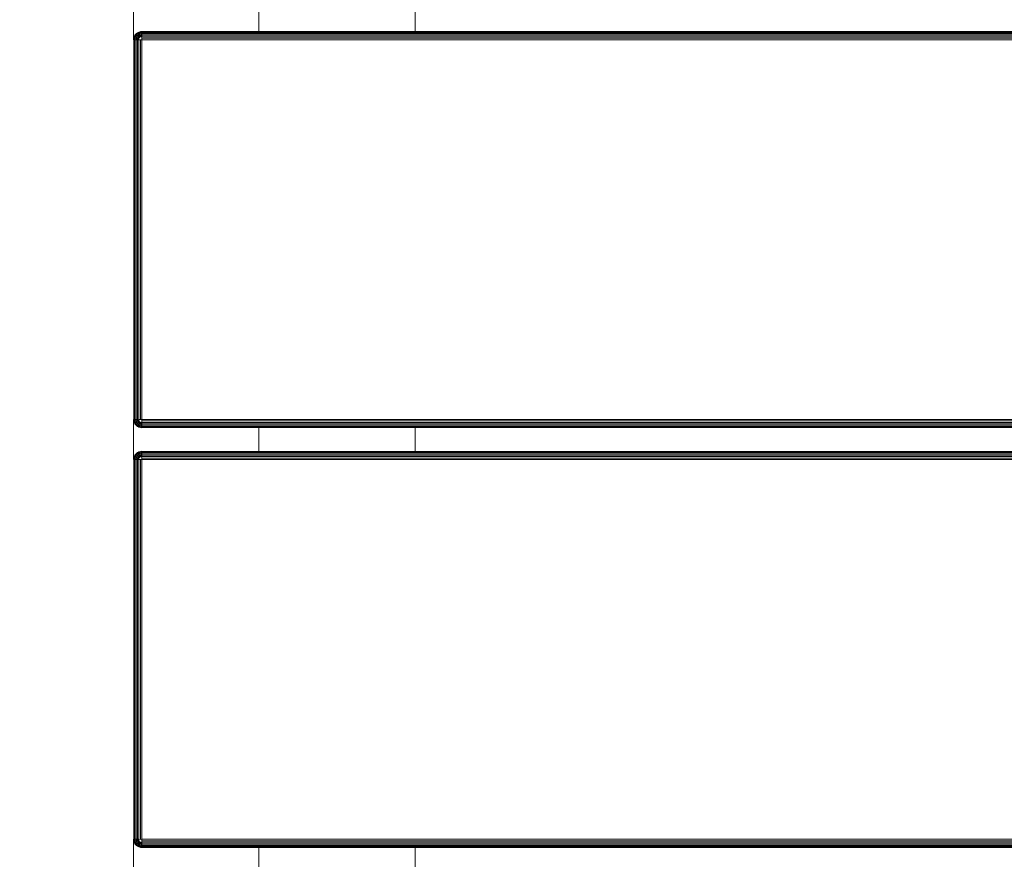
# Model space of a CAD drawing. Header units: millimetres. Extents: x -68595 to 26741, y -534 to 35396.
# Tile 120 of 172: x -55806 to -55570, y 28893 to 29095. Entities that reach past the tile are written whole.
import ezdxf

# ---------------------------------------------------------------- set-up
doc = ezdxf.new("R2010")
doc.units = ezdxf.units.MM
for name, color, linetype, lineweight, true_color in [('Furniture-1', 7, 'Continuous', 9, 0xaaaaaa), ('Kohvikulaud-1', 7, 'Continuous', 9, 0xaaaaaa), ('Surface Pattern-1', 7, 'Continuous', 9, 0x232323)]:
    doc.layers.add(name, color=color, linetype=linetype, lineweight=lineweight, true_color=true_color)

# ---------------------------------------------------------------- blocks, each defined once
blk = doc.blocks.new('MA_Kohvikulaud - Kohvikulaud_DWG-11500971-Sisehoov')
at = {"layer": 'Kohvikulaud-1'}
for p, q in [((161.28, -448), (161.28, 448)), ((161.39, 448), (161.39, -448)), ((161.58, -448), (161.58, 448)), ((161.84, -448), (161.84, 448)), ((162.16, -448), (162.16, 448)), ((162.51, -448), (162.51, 448)), ((162.89, -448), (162.89, 448)), ((163.25, 448), (163.25, -448)), ((254.25, -448), (254.25, 448)), ((254.61, 448), (254.61, -448)), ((254.99, 448), (254.99, -448)), ((255.34, 448), (255.34, -448)), ((255.66, 448), (255.66, -448)), ((255.92, -448), (255.92, 448)), ((256.11, 448), (256.11, -448)), ((256.22, -448), (256.22, 448)), ((261.91, -448), (261.91, 448)), ((262.02, 448), (262.02, -448)), ((262.2, -448), (262.2, 448)), ((262.46, -448), (262.46, 448)), ((262.78, -448), (262.78, 448)), ((263.14, -448), (263.14, 448)), ((263.51, -448), (263.51, 448)), ((263.88, 448), (263.88, -448)), ((354.88, -448), (354.88, 448)), ((355.24, 448), (355.24, -448)), ((355.61, -448), (355.61, 448)), ((355.97, -448), (355.97, 448)), ((356.29, -448), (356.29, 448)), ((356.55, -448), (356.55, 448)), ((356.73, -448), (356.73, 448)), ((356.84, -448), (356.84, 448)), ((155.3, -420), (161.58, -420)), ((255.92, -420), (262.2, -420)), ((356.55, -420), (362.83, -420)), ((161.28, -448.36), (161.25, -448)), ((161.25, -448), (161.28, -448.36)), ((161.28, -448), (161.25, -448)), ((161.32, -448.36), (161.28, -448)), ((161.39, -448), (161.28, -448)), ((161.42, -448.34), (161.39, -448)), ((161.58, -448), (161.39, -448)), ((161.84, -448), (161.58, -448)), ((161.58, -448), (161.6, -448.3)), ((162.16, -448), (161.84, -448)), ((161.84, -448), (161.86, -448.26)), ((162.17, -448.2), (161.86, -448.26)), ((162.51, -448), (162.16, -448)), ((162.16, -448), (162.17, -448.2)), ((162.52, -448.07), (162.17, -448.2)), ((162.17, -448.2), (162.53, -448.13)), ((162.23, -448.4), (162.17, -448.2)), ((162.53, -448.13), (162.23, -448.4)), ((162.52, -448.07), (162.89, -448)), ((162.89, -448.03), (163.25, -448)), ((163.25, -448), (254.25, -448)), ((163.25, -448), (163.25, -448.36)), ((254.25, -448), (254.61, -448)), ((254.25, -448), (254.28, -448.36)), ((254.61, -448), (254.99, -448)), ((255.33, -448.2), (254.93, -448.27)), ((255.33, -448.2), (254.95, -448.2)), ((255.34, -448), (254.98, -448.07)), ((254.99, -448), (255.34, -448)), ((255.33, -448.2), (255.27, -448.4)), ((255.33, -448.2), (255.34, -448)), ((255.64, -448.26), (255.33, -448.2)), ((255.34, -448), (255.66, -448)), ((255.64, -448.26), (255.66, -448)), ((255.66, -448), (255.92, -448)), ((255.9, -448.3), (255.92, -448)), ((255.92, -448), (256.11, -448)), ((256.08, -448.34), (256.11, -448)), ((256.11, -448), (256.22, -448)), ((256.18, -448.36), (256.22, -448)), ((256.25, -448), (256.22, -448.36)), ((256.22, -448), (256.25, -448)), ((256.22, -448.36), (256.25, -448)), ((261.91, -448.36), (261.88, -448)), ((261.91, -448), (261.88, -448)), ((261.88, -448), (261.91, -448.36)), ((262.02, -448), (261.91, -448)), ((261.91, -448), (261.94, -448.36)), ((262.2, -448), (262.02, -448)), ((262.02, -448), (262.05, -448.34)), ((262.46, -448), (262.2, -448)), ((262.2, -448), (262.23, -448.3)), ((262.78, -448), (262.46, -448)), ((262.46, -448), (262.48, -448.26)), ((262.8, -448.2), (262.48, -448.26)), ((263.14, -448), (262.78, -448)), ((262.78, -448), (262.8, -448.2)), ((263.14, -448.07), (262.8, -448.2)), ((262.8, -448.2), (263.15, -448.13)), ((262.86, -448.4), (262.8, -448.2)), ((263.15, -448.13), (262.86, -448.4)), ((263.14, -448.07), (263.51, -448)), ((263.51, -448.03), (263.88, -448)), ((263.88, -448), (354.88, -448)), ((263.88, -448), (263.88, -448.36)), ((354.88, -448), (355.24, -448)), ((354.91, -448.36), (354.88, -448)), ((355.61, -448), (355.24, -448)), ((355.95, -448.2), (355.56, -448.27)), ((355.61, -448), (355.97, -448)), ((355.61, -448.07), (355.95, -448.2)), ((355.95, -448.2), (355.89, -448.4)), ((355.95, -448.2), (355.97, -448)), ((356.27, -448.26), (355.95, -448.2)), ((355.97, -448), (356.29, -448)), ((356.27, -448.26), (356.29, -448)), ((356.29, -448), (356.55, -448)), ((356.52, -448.3), (356.55, -448)), ((356.55, -448), (356.73, -448)), ((356.7, -448.34), (356.73, -448)), ((356.73, -448), (356.84, -448)), ((356.81, -448.36), (356.84, -448)), ((356.88, -448), (356.84, -448.36)), ((356.84, -448), (356.88, -448)), ((356.84, -448.36), (356.88, -448)), ((163.25, -450), (153.62, -450)), ((161.39, -448.74), (161.28, -448.36)), ((161.28, -448.36), (161.39, -448.74)), ((161.32, -448.36), (161.28, -448.36)), ((161.42, -448.34), (161.32, -448.36)), ((161.32, -448.36), (161.42, -448.72)), ((161.42, -448.72), (161.39, -448.74)), ((161.58, -449.09), (161.39, -448.74)), ((161.39, -448.74), (161.58, -449.09)), ((161.6, -448.3), (161.42, -448.34)), ((161.52, -448.68), (161.42, -448.34)), ((161.52, -448.68), (161.42, -448.72)), ((161.42, -448.72), (161.6, -449.08)), ((161.69, -448.62), (161.52, -448.68)), ((161.69, -449.02), (161.52, -448.68)), ((161.6, -449.08), (161.58, -449.09)), ((161.84, -449.41), (161.58, -449.09)), ((161.58, -449.09), (161.84, -449.41)), ((161.86, -448.26), (161.6, -448.3)), ((161.69, -448.62), (161.6, -448.3)), ((161.69, -449.02), (161.6, -449.08)), ((161.6, -449.08), (161.86, -449.39)), ((161.94, -448.52), (161.69, -448.62)), ((161.85, -448.92), (161.69, -448.62)), ((161.85, -448.92), (161.69, -449.02)), ((161.94, -449.31), (161.69, -449.02)), ((161.86, -449.39), (161.84, -449.41)), ((162.16, -449.67), (161.84, -449.41)), ((161.84, -449.41), (162.16, -449.67)), ((162.07, -448.77), (161.85, -448.92)), ((162.07, -449.18), (161.85, -448.92)), ((161.94, -448.52), (161.86, -448.26)), ((161.94, -449.31), (161.86, -449.39)), ((161.86, -449.39), (162.17, -449.65)), ((162.23, -448.4), (161.94, -448.52)), ((162.07, -448.77), (161.94, -448.52)), ((162.07, -449.18), (161.94, -449.31)), ((162.23, -449.56), (161.94, -449.31)), ((162.33, -448.6), (162.07, -448.77)), ((162.25, -449), (162.07, -448.77)), ((162.25, -449), (162.07, -449.18)), ((162.33, -449.4), (162.07, -449.18)), ((162.17, -449.65), (162.16, -449.67)), ((162.51, -449.86), (162.16, -449.67)), ((162.16, -449.67), (162.51, -449.86)), ((162.23, -449.56), (162.17, -449.65)), ((162.17, -449.65), (162.53, -449.83)), ((162.57, -448.27), (162.23, -448.4)), ((162.33, -448.6), (162.23, -448.4)), ((162.33, -449.4), (162.23, -449.56)), ((162.57, -449.73), (162.23, -449.56)), ((162.48, -448.77), (162.25, -449)), ((162.48, -449.18), (162.25, -449)), ((162.57, -448.27), (162.33, -448.6)), ((162.63, -448.4), (162.33, -448.6)), ((162.48, -448.77), (162.33, -448.6)), ((162.48, -449.18), (162.33, -449.4)), ((162.63, -449.56), (162.33, -449.4)), ((162.63, -448.4), (162.48, -448.77)), ((162.73, -448.52), (162.48, -448.77)), ((162.65, -448.92), (162.48, -448.77)), ((162.65, -448.92), (162.48, -449.18)), ((162.73, -449.31), (162.48, -449.18)), ((162.53, -449.83), (162.51, -449.86)), ((162.89, -449.97), (162.51, -449.86)), ((162.51, -449.86), (162.89, -449.97)), ((162.57, -449.73), (162.53, -449.83)), ((162.53, -449.83), (162.89, -449.93)), ((162.63, -449.56), (162.57, -449.73)), ((162.91, -449.83), (162.57, -449.73)), ((162.73, -449.31), (162.63, -449.56)), ((162.95, -449.65), (162.63, -449.56)), ((162.73, -448.52), (162.65, -448.92)), ((162.85, -448.62), (162.65, -448.92)), ((162.85, -449.02), (162.65, -448.92)), ((162.85, -449.02), (162.73, -449.31)), ((162.99, -449.39), (162.73, -449.31)), ((162.85, -448.62), (162.85, -449.02)), ((162.98, -448.68), (162.85, -449.02)), ((163.05, -449.08), (162.85, -449.02)), ((162.89, -449.93), (162.91, -449.83)), ((162.89, -449.93), (163.25, -449.97)), ((162.89, -449.93), (162.89, -449.97)), ((163.25, -450), (162.89, -449.97)), ((162.89, -449.97), (163.25, -450)), ((162.91, -449.83), (162.95, -449.65)), ((162.91, -449.83), (163.25, -449.86)), ((162.95, -449.65), (162.99, -449.39)), ((162.95, -449.65), (163.25, -449.67)), ((163.05, -449.08), (162.98, -448.68)), ((162.99, -449.39), (163.05, -449.08)), ((162.99, -449.39), (163.25, -449.41)), ((163.05, -449.08), (163.05, -448.7)), ((163.05, -449.08), (163.25, -449.09)), ((163.25, -449.09), (163.18, -448.73)), ((254.25, -448.36), (163.25, -448.36)), ((163.25, -448.36), (163.25, -448.74)), ((254.25, -448.74), (163.25, -448.74)), ((163.25, -448.74), (163.25, -449.09)), ((254.25, -449.09), (163.25, -449.09)), ((163.25, -449.09), (163.25, -449.41)), ((163.25, -449.41), (254.25, -449.41)), ((163.25, -449.41), (163.25, -449.67)), ((254.25, -449.67), (163.25, -449.67)), ((163.25, -449.67), (163.25, -449.86)), ((163.25, -449.86), (254.25, -449.86)), ((163.25, -449.86), (163.25, -449.97)), ((163.25, -449.97), (254.25, -449.97)), ((163.25, -449.97), (163.25, -450)), ((254.28, -448.36), (254.25, -448.74)), ((254.25, -449.09), (254.38, -448.72)), ((254.32, -448.73), (254.25, -449.09)), ((254.45, -449.08), (254.25, -449.09)), ((254.25, -449.09), (254.25, -449.41)), ((254.51, -449.39), (254.25, -449.41)), ((254.25, -449.41), (254.25, -449.67)), ((254.55, -449.65), (254.25, -449.67)), ((254.25, -449.67), (254.25, -449.86)), ((254.59, -449.83), (254.25, -449.86)), ((254.25, -449.86), (254.25, -449.97)), ((254.61, -449.93), (254.25, -449.97)), ((254.61, -449.97), (254.25, -450)), ((254.25, -450), (254.61, -449.97)), ((254.25, -449.97), (254.25, -450)), ((263.88, -450), (254.25, -450)), ((254.38, -448.72), (254.65, -449.02)), ((254.38, -448.72), (254.45, -449.08)), ((254.65, -449.02), (254.45, -449.08)), ((254.45, -449.08), (254.51, -449.39)), ((254.77, -449.31), (254.51, -449.39)), ((254.51, -449.39), (254.55, -449.65)), ((254.52, -448.68), (254.85, -448.92)), ((254.52, -448.68), (254.65, -449.02)), ((254.87, -449.56), (254.55, -449.65)), ((254.55, -449.65), (254.59, -449.83)), ((254.93, -449.73), (254.59, -449.83)), ((254.59, -449.83), (254.61, -449.93)), ((254.61, -449.93), (254.97, -449.83)), ((254.99, -449.86), (254.61, -449.97)), ((254.61, -449.97), (254.99, -449.86)), ((254.61, -449.93), (254.61, -449.97)), ((254.65, -448.62), (255.02, -448.77)), ((254.65, -448.62), (254.85, -448.92)), ((254.85, -448.92), (254.65, -449.02)), ((254.65, -449.02), (254.77, -449.31)), ((254.77, -448.52), (255.17, -448.6)), ((254.77, -448.52), (255.02, -448.77)), ((255.02, -449.18), (254.77, -449.31)), ((254.77, -449.31), (254.87, -449.56)), ((255.02, -448.77), (254.85, -448.92)), ((254.85, -448.92), (255.02, -449.18)), ((254.87, -448.4), (255.27, -448.4)), ((254.87, -448.4), (255.17, -448.6)), ((255.17, -449.4), (254.87, -449.56)), ((254.87, -449.56), (254.93, -449.73)), ((254.93, -448.27), (255.27, -448.4)), ((255.27, -449.56), (254.93, -449.73)), ((254.93, -449.73), (254.97, -449.83)), ((254.97, -449.83), (255.33, -449.65)), ((254.97, -449.83), (254.99, -449.86)), ((255.34, -449.67), (254.99, -449.86)), ((254.99, -449.86), (255.34, -449.67)), ((255.17, -448.6), (255.02, -448.77)), ((255.02, -448.77), (255.25, -449)), ((255.25, -449), (255.02, -449.18)), ((255.02, -449.18), (255.17, -449.4)), ((255.27, -448.4), (255.17, -448.6)), ((255.17, -448.6), (255.43, -448.77)), ((255.43, -449.18), (255.17, -449.4)), ((255.17, -449.4), (255.27, -449.56)), ((255.43, -448.77), (255.25, -449)), ((255.25, -449), (255.43, -449.18)), ((255.27, -448.4), (255.56, -448.52)), ((255.56, -449.31), (255.27, -449.56)), ((255.27, -449.56), (255.33, -449.65)), ((255.33, -449.65), (255.64, -449.39)), ((255.33, -449.65), (255.34, -449.67)), ((255.66, -449.41), (255.34, -449.67)), ((255.34, -449.67), (255.66, -449.41)), ((255.56, -448.52), (255.43, -448.77)), ((255.43, -448.77), (255.65, -448.92)), ((255.65, -448.92), (255.43, -449.18)), ((255.43, -449.18), (255.56, -449.31)), ((255.64, -448.26), (255.56, -448.52)), ((255.56, -448.52), (255.81, -448.62)), ((255.81, -449.02), (255.56, -449.31)), ((255.56, -449.31), (255.64, -449.39)), ((255.9, -448.3), (255.64, -448.26)), ((255.64, -449.39), (255.9, -449.08)), ((255.64, -449.39), (255.66, -449.41)), ((255.81, -448.62), (255.65, -448.92)), ((255.65, -448.92), (255.81, -449.02)), ((255.92, -449.09), (255.66, -449.41)), ((255.66, -449.41), (255.92, -449.09)), ((255.9, -448.3), (255.81, -448.62)), ((255.81, -448.62), (255.98, -448.68)), ((255.98, -448.68), (255.81, -449.02)), ((255.81, -449.02), (255.9, -449.08)), ((256.08, -448.34), (255.9, -448.3)), ((255.9, -449.08), (256.08, -448.72)), ((255.9, -449.08), (255.92, -449.09)), ((256.11, -448.74), (255.92, -449.09)), ((255.92, -449.09), (256.11, -448.74)), ((256.08, -448.34), (255.98, -448.68)), ((255.98, -448.68), (256.08, -448.72)), ((256.18, -448.36), (256.08, -448.34)), ((256.08, -448.72), (256.18, -448.36)), ((256.08, -448.72), (256.11, -448.74)), ((256.22, -448.36), (256.11, -448.74)), ((256.11, -448.74), (256.22, -448.36)), ((256.18, -448.36), (256.22, -448.36)), ((262.02, -448.74), (261.91, -448.36)), ((261.91, -448.36), (261.94, -448.36)), ((261.91, -448.36), (262.02, -448.74)), ((262.05, -448.34), (261.94, -448.36)), ((261.94, -448.36), (262.05, -448.72)), ((262.02, -448.74), (262.05, -448.72)), ((262.2, -449.09), (262.02, -448.74)), ((262.02, -448.74), (262.2, -449.09)), ((262.23, -448.3), (262.05, -448.34)), ((262.15, -448.68), (262.05, -448.34)), ((262.15, -448.68), (262.05, -448.72)), ((262.05, -448.72), (262.23, -449.08)), ((262.32, -448.62), (262.15, -448.68)), ((262.32, -449.02), (262.15, -448.68)), ((262.2, -449.09), (262.23, -449.08)), ((262.46, -449.41), (262.2, -449.09)), ((262.2, -449.09), (262.46, -449.41)), ((262.48, -448.26), (262.23, -448.3)), ((262.32, -448.62), (262.23, -448.3)), ((262.32, -449.02), (262.23, -449.08)), ((262.23, -449.08), (262.48, -449.39)), ((262.56, -448.52), (262.32, -448.62)), ((262.47, -448.92), (262.32, -448.62)), ((262.47, -448.92), (262.32, -449.02)), ((262.56, -449.31), (262.32, -449.02)), ((262.46, -449.41), (262.48, -449.39)), ((262.78, -449.67), (262.46, -449.41)), ((262.46, -449.41), (262.78, -449.67)), ((262.69, -448.77), (262.47, -448.92)), ((262.69, -449.18), (262.47, -448.92)), ((262.56, -448.52), (262.48, -448.26)), ((262.56, -449.31), (262.48, -449.39)), ((262.48, -449.39), (262.8, -449.65)), ((262.86, -448.4), (262.56, -448.52)), ((262.69, -448.77), (262.56, -448.52)), ((262.69, -449.18), (262.56, -449.31)), ((262.86, -449.56), (262.56, -449.31)), ((262.96, -448.6), (262.69, -448.77)), ((262.88, -449), (262.69, -448.77)), ((262.88, -449), (262.69, -449.18)), ((262.96, -449.4), (262.69, -449.18)), ((262.78, -449.67), (262.8, -449.65)), ((263.14, -449.86), (262.78, -449.67)), ((262.78, -449.67), (263.14, -449.86)), ((262.86, -449.56), (262.8, -449.65)), ((262.8, -449.65), (263.15, -449.83)), ((263.19, -448.27), (262.86, -448.4)), ((262.96, -448.6), (262.86, -448.4)), ((262.96, -449.4), (262.86, -449.56)), ((263.19, -449.73), (262.86, -449.56)), ((263.1, -448.77), (262.88, -449)), ((263.1, -449.18), (262.88, -449)), ((263.19, -448.27), (262.96, -448.6)), ((263.26, -448.4), (262.96, -448.6)), ((263.1, -448.77), (262.96, -448.6)), ((263.1, -449.18), (262.96, -449.4)), ((263.26, -449.56), (262.96, -449.4)), ((263.26, -448.4), (263.1, -448.77)), ((263.35, -448.52), (263.1, -448.77)), ((263.28, -448.92), (263.1, -448.77)), ((263.28, -448.92), (263.1, -449.18)), ((263.35, -449.31), (263.1, -449.18)), ((263.14, -449.86), (263.15, -449.83)), ((263.51, -449.97), (263.14, -449.86)), ((263.14, -449.86), (263.51, -449.97)), ((263.19, -449.73), (263.15, -449.83)), ((263.15, -449.83), (263.52, -449.93)), ((263.26, -449.56), (263.19, -449.73)), ((263.54, -449.83), (263.19, -449.73)), ((263.35, -449.31), (263.26, -449.56)), ((263.57, -449.65), (263.26, -449.56)), ((263.35, -448.52), (263.28, -448.92)), ((263.47, -448.62), (263.28, -448.92)), ((263.47, -449.02), (263.28, -448.92)), ((263.47, -449.02), (263.35, -449.31)), ((263.62, -449.39), (263.35, -449.31)), ((263.47, -448.62), (263.47, -449.02)), ((263.6, -448.68), (263.47, -449.02)), ((263.68, -449.08), (263.47, -449.02)), ((263.51, -449.97), (263.52, -449.93)), ((263.88, -450), (263.51, -449.97)), ((263.51, -449.97), (263.88, -450)), ((263.52, -449.93), (263.54, -449.83)), ((263.88, -449.97), (263.52, -449.93)), ((263.54, -449.83), (263.57, -449.65)), ((263.88, -449.86), (263.54, -449.83)), ((263.57, -449.65), (263.62, -449.39)), ((263.88, -449.67), (263.57, -449.65)), ((263.68, -449.08), (263.6, -448.68)), ((263.62, -449.39), (263.68, -449.08)), ((263.88, -449.41), (263.62, -449.39)), ((263.88, -448.74), (263.68, -449.08)), ((263.88, -449.09), (263.68, -449.08)), ((354.88, -448.36), (263.88, -448.36)), ((263.88, -448.74), (263.88, -448.36)), ((263.88, -448.74), (354.88, -448.74)), ((263.88, -448.74), (263.88, -449.09)), ((263.88, -449.09), (354.88, -449.09)), ((263.88, -449.09), (263.88, -449.41)), ((263.88, -449.41), (354.88, -449.41)), ((263.88, -449.41), (263.88, -449.67)), ((263.88, -449.67), (354.88, -449.67)), ((263.88, -449.67), (263.88, -449.86)), ((263.88, -449.86), (354.88, -449.86)), ((263.88, -449.86), (263.88, -449.97)), ((263.88, -449.97), (354.88, -449.97)), ((263.88, -449.97), (263.88, -450)), ((354.88, -448.74), (354.91, -448.36)), ((354.88, -448.74), (354.88, -449.09)), ((355.07, -449.08), (354.88, -449.09)), ((354.88, -449.09), (354.88, -449.41)), ((355.13, -449.39), (354.88, -449.41)), ((354.88, -449.41), (354.88, -449.67)), ((355.18, -449.65), (354.88, -449.67)), ((354.88, -449.67), (354.88, -449.86)), ((355.21, -449.83), (354.88, -449.86)), ((354.88, -449.86), (354.88, -449.97)), ((355.23, -449.93), (354.88, -449.97)), ((355.24, -449.97), (354.88, -450)), ((354.88, -449.97), (354.88, -450)), ((354.88, -450), (355.24, -449.97)), ((364.5, -450), (354.88, -450)), ((354.94, -448.73), (355.07, -449.08)), ((355.01, -448.72), (355.28, -449.02)), ((355.07, -449.08), (355.01, -448.72)), ((355.28, -449.02), (355.07, -449.08)), ((355.07, -449.08), (355.13, -449.39)), ((355.4, -449.31), (355.13, -449.39)), ((355.13, -449.39), (355.18, -449.65)), ((355.15, -448.68), (355.47, -448.92)), ((355.15, -448.68), (355.28, -449.02)), ((355.49, -449.56), (355.18, -449.65)), ((355.18, -449.65), (355.21, -449.83)), ((355.56, -449.73), (355.21, -449.83)), ((355.21, -449.83), (355.23, -449.93)), ((355.23, -449.93), (355.6, -449.83)), ((355.23, -449.93), (355.24, -449.97)), ((355.61, -449.86), (355.24, -449.97)), ((355.24, -449.97), (355.61, -449.86)), ((355.28, -448.62), (355.65, -448.77)), ((355.28, -448.62), (355.47, -448.92)), ((355.47, -448.92), (355.28, -449.02)), ((355.28, -449.02), (355.4, -449.31)), ((355.4, -448.52), (355.79, -448.6)), ((355.4, -448.52), (355.65, -448.77)), ((355.65, -449.18), (355.4, -449.31)), ((355.4, -449.31), (355.49, -449.56)), ((355.65, -448.77), (355.47, -448.92)), ((355.47, -448.92), (355.65, -449.18)), ((355.49, -448.4), (355.89, -448.4)), ((355.49, -448.4), (355.79, -448.6)), ((355.79, -449.4), (355.49, -449.56)), ((355.49, -449.56), (355.56, -449.73)), ((355.56, -448.27), (355.89, -448.4)), ((355.89, -449.56), (355.56, -449.73)), ((355.56, -449.73), (355.6, -449.83)), ((355.6, -449.83), (355.95, -449.65)), ((355.6, -449.83), (355.61, -449.86)), ((355.97, -449.67), (355.61, -449.86)), ((355.61, -449.86), (355.97, -449.67)), ((355.79, -448.6), (355.65, -448.77)), ((355.65, -448.77), (355.88, -449)), ((355.88, -449), (355.65, -449.18)), ((355.65, -449.18), (355.79, -449.4)), ((355.89, -448.4), (355.79, -448.6)), ((355.79, -448.6), (356.06, -448.77)), ((356.06, -449.18), (355.79, -449.4)), ((355.79, -449.4), (355.89, -449.56)), ((356.06, -448.77), (355.88, -449)), ((355.88, -449), (356.06, -449.18)), ((355.89, -448.4), (356.19, -448.52)), ((356.19, -449.31), (355.89, -449.56)), ((355.89, -449.56), (355.95, -449.65)), ((355.95, -449.65), (356.27, -449.39)), ((355.95, -449.65), (355.97, -449.67)), ((356.29, -449.41), (355.97, -449.67)), ((355.97, -449.67), (356.29, -449.41)), ((356.19, -448.52), (356.06, -448.77)), ((356.06, -448.77), (356.28, -448.92)), ((356.28, -448.92), (356.06, -449.18)), ((356.06, -449.18), (356.19, -449.31)), ((356.27, -448.26), (356.19, -448.52)), ((356.19, -448.52), (356.43, -448.62)), ((356.43, -449.02), (356.19, -449.31)), ((356.19, -449.31), (356.27, -449.39)), ((356.52, -448.3), (356.27, -448.26)), ((356.27, -449.39), (356.52, -449.08)), ((356.27, -449.39), (356.29, -449.41)), ((356.43, -448.62), (356.28, -448.92)), ((356.28, -448.92), (356.43, -449.02)), ((356.55, -449.09), (356.29, -449.41)), ((356.29, -449.41), (356.55, -449.09)), ((356.52, -448.3), (356.43, -448.62)), ((356.43, -448.62), (356.6, -448.68)), ((356.6, -448.68), (356.43, -449.02)), ((356.43, -449.02), (356.52, -449.08)), ((356.7, -448.34), (356.52, -448.3)), ((356.52, -449.08), (356.7, -448.72)), ((356.52, -449.08), (356.55, -449.09)), ((356.73, -448.74), (356.55, -449.09)), ((356.55, -449.09), (356.73, -448.74)), ((356.7, -448.34), (356.6, -448.68)), ((356.6, -448.68), (356.7, -448.72)), ((356.81, -448.36), (356.7, -448.34)), ((356.7, -448.72), (356.81, -448.36)), ((356.7, -448.72), (356.73, -448.74)), ((356.84, -448.36), (356.73, -448.74)), ((356.73, -448.74), (356.84, -448.36)), ((356.81, -448.36), (356.84, -448.36))]:
    blk.add_line(p, q, dxfattribs=at)
blk = doc.blocks.new('MA_Kohvikulaud - MA_Kohvikulaud-11500981-Sisehoov')
blk.add_blockref('MA_Kohvikulaud - Kohvikulaud_DWG-11500971-Sisehoov', (-357.3, 23.93))

msp = doc.modelspace()

# ---------------------------------------------------------------- hatches: boundary and pattern name
at = {"layer": 'Surface Pattern-1'}
h = msp.add_hatch(dxfattribs=at)
h.set_pattern_fill('FP_11', color=256, style=0, pattern_type=2)
h.set_pattern_definition([(180, (-60511.6, 28001.26), (-7e-14, -600), []), (270, (-60511.6, 28001.26), (600, 4e-14), [])])
h.paths.add_polyline_path([(-56372.24, 23783.07), (-52926.5, 28355.73), (-52913.6, 29348.17), (-57646.08, 29348.17), (-57646.08, 27269.19), (-59908.79, 25551.47), (-56383.81, 23788.85)])
h.paths.add_polyline_path([(-56972.18, 24224.63), (-57032.44, 24396.47), (-57028.67, 24397.82), (-57033.09, 24413.51), (-57030.77, 24414.61), (-56944.92, 24445.32), (-56962.79, 24495.28), (-57056.95, 24461.6), (-57053.35, 24451.56), (-57081.6, 24441.45), (-57240.36, 24885.25), (-57212.11, 24895.35), (-57208.52, 24885.31), (-56784.81, 25036.88), (-56788.41, 25046.92), (-56760.16, 25057.03), (-56602.05, 24613), (-56629.65, 24603.13), (-56633.24, 24613.17), (-56727.4, 24579.49), (-56709.53, 24529.53), (-56620.06, 24560.5), (-56619.77, 24560.25), (-56614.65, 24545.93), (-56609.79, 24547.61), (-56548.47, 24376.2), (-56971.16, 24224.99)])
h.paths.add_polyline_path([(-56956.88, 24270.94), (-56589.83, 24402.74), (-56599.61, 24430.07), (-56966.82, 24298.71), (-56957.9, 24273.79)])
h.paths.add_polyline_path([(-56916.67, 24455.43), (-56737.77, 24519.42), (-56755.65, 24569.39), (-56934.54, 24505.39), (-56917.53, 24457.84)])
h.paths.add_polyline_path([(-57066.17, 24576.46), (-56698.96, 24707.82), (-56700.65, 24712.53), (-57067.86, 24581.16), (-57067.33, 24579.7)])
h.paths.add_polyline_path([(-57103.64, 24681.21), (-56736.43, 24812.57), (-56738.12, 24817.27), (-57105.33, 24685.91)])
h.paths.add_polyline_path([(-57141.12, 24785.95), (-56773.91, 24917.32), (-56775.59, 24922.02), (-57142.8, 24790.66)])
h.paths.add_polyline_path([(-58248.06, 24880.15), (-58399.63, 25303.85), (-58227.79, 25364.12), (-58226.44, 25360.35), (-58210.75, 25364.77), (-58209.65, 25362.44), (-58178.94, 25276.59), (-58128.98, 25294.47), (-58162.66, 25388.62), (-58173.09, 25386.1), (-58182.81, 25413.28), (-57739.01, 25572.03), (-57728.91, 25543.79), (-57738.95, 25540.19), (-57587.38, 25116.49), (-57577.34, 25120.08), (-57567.23, 25091.84), (-58011.09, 24933.24), (-58020.63, 24961.5), (-58011.09, 24964.92), (-58044.77, 25059.07), (-58094.73, 25041.2), (-58063.76, 24951.73), (-58064.01, 24951.44), (-58078.33, 24946.32), (-58076.65, 24941.46), (-58246.71, 24880.63)])
h.paths.add_polyline_path([(-58221.96, 24921.34), (-58194.19, 24931.28), (-58325.55, 25298.49), (-58353.32, 25288.55), (-58222.35, 24922.44)])
h.paths.add_polyline_path([(-57379.52, 24953.57), (-57687.86, 25799.11), (-56841.95, 26106.4), (-56533.99, 25261.91), (-57378.33, 24954.01)])
h.paths.add_polyline_path([(-57361.62, 24992.03), (-56981.38, 25131.47), (-57005.32, 25197.14), (-57385.81, 25058.38), (-57362.81, 24995.31)])
h.paths.add_polyline_path([(-57916.44, 25030.64), (-57911.74, 25032.32), (-58043.1, 25399.53), (-58047.81, 25397.85), (-57928.21, 25063.54)])
h.paths.add_polyline_path([(-57811.69, 25068.11), (-57806.99, 25069.79), (-57938.35, 25437), (-57943.06, 25435.32), (-57835.06, 25133.42)])
h.paths.add_polyline_path([(-58104.84, 25069.45), (-58054.88, 25087.32), (-58118.87, 25266.22), (-58168.75, 25248.1), (-58105.14, 25070.31)])
h.paths.add_polyline_path([(-57706.94, 25105.58), (-57702.24, 25107.26), (-57833.6, 25474.48), (-57838.31, 25472.79), (-57708.3, 25109.38)])
h.paths.add_polyline_path([(-56952.94, 25141.06), (-56572.45, 25279.81), (-56596.65, 25346.17), (-56977.14, 25207.41), (-56953.72, 25143.19)])
h.paths.add_polyline_path([(-57418.36, 25147.64), (-57037.87, 25286.39), (-57039.79, 25291.67), (-57420.29, 25152.92)])
h.paths.add_polyline_path([(-57452.83, 25242.17), (-57072.34, 25380.92), (-57074.57, 25386.1), (-57454.76, 25247.46)])
h.paths.add_polyline_path([(-57009.68, 25296.66), (-56629.19, 25435.42), (-56631.12, 25440.7), (-57011.61, 25301.95)])
h.paths.add_polyline_path([(-57487.31, 25336.71), (-57106.82, 25475.46), (-57108.74, 25480.74), (-57489.23, 25341.99)])
h.paths.add_polyline_path([(-57044.16, 25391.2), (-56663.67, 25529.95), (-56665.59, 25535.24), (-57046.08, 25396.48)])
h.paths.add_polyline_path([(-57521.78, 25431.24), (-57141.29, 25569.99), (-57143.22, 25575.28), (-57523.71, 25436.53)])
h.paths.add_polyline_path([(-56493.85, 25436.07), (-56503.95, 25464.31), (-56493.91, 25467.91), (-56645.48, 25891.61), (-56655.52, 25888.02), (-56665.63, 25916.26), (-56221.77, 26074.86), (-56211.73, 26046.78), (-56221.77, 26043.18), (-56188.09, 25949.03), (-56138.13, 25966.9), (-56169.1, 26056.37), (-56168.85, 26056.66), (-56154.53, 26061.78), (-56156.21, 26066.64), (-55984.8, 26127.95), (-55833.23, 25704.25), (-56005.07, 25643.98), (-56006.42, 25647.75), (-56022.11, 25643.33), (-56023.21, 25645.66), (-56053.92, 25731.51), (-56103.88, 25713.63), (-56070.2, 25619.48), (-56060.15, 25623.07), (-56050.05, 25594.82), (-56492.93, 25436.39)])
h.paths.add_polyline_path([(-57078.63, 25485.74), (-56698.14, 25624.49), (-56700.07, 25629.77), (-57080.56, 25491.02)])
h.paths.add_polyline_path([(-57556.25, 25525.78), (-57175.76, 25664.53), (-57177.69, 25669.81), (-57558.18, 25531.06)])
h.paths.add_polyline_path([(-56399.26, 25533.62), (-56394.55, 25535.31), (-56525.92, 25902.52), (-56530.62, 25900.84), (-56404.18, 25547.38)])
h.paths.add_polyline_path([(-56294.51, 25571.1), (-56289.8, 25572.78), (-56421.17, 25939.99), (-56425.87, 25938.31), (-56317.88, 25636.41)])
h.paths.add_polyline_path([(-57113.1, 25580.27), (-56732.61, 25719.02), (-56734.54, 25724.31), (-57115.03, 25585.56)])
h.paths.add_polyline_path([(-56189.76, 25608.57), (-56185.05, 25610.25), (-56316.42, 25977.46), (-56321.12, 25975.78), (-56191.12, 25612.37)])
h.paths.add_polyline_path([(-57590.73, 25620.31), (-57210.24, 25759.06), (-57212.16, 25764.35), (-57592.65, 25625.6)])
h.paths.add_polyline_path([(-57147.58, 25674.81), (-56767.09, 25813.56), (-56769.01, 25818.84), (-57149.51, 25680.09), (-57147.66, 25675.03)])
h.paths.add_polyline_path([(-55907.31, 25709.61), (-55879.54, 25719.55), (-56011.34, 26086.6), (-56038.67, 26076.82), (-55910.5, 25718.53)])
h.paths.add_polyline_path([(-57625.2, 25714.85), (-57244.71, 25853.6), (-57246.64, 25858.88), (-57627.13, 25720.13)])
h.paths.add_polyline_path([(-56113.99, 25741.88), (-56064.12, 25760), (-56128.02, 25938.65), (-56177.98, 25920.78), (-56117.04, 25750.4)])
h.paths.add_polyline_path([(-57182.05, 25769.34), (-56801.56, 25908.09), (-56803.49, 25913.38), (-57183.98, 25774.63)])
h.paths.add_polyline_path([(-57216.53, 25863.88), (-56836.04, 26002.63), (-56837.96, 26007.91), (-57218.45, 25869.16)])
h.paths.add_polyline_path([(-57584.59, 25958.63), (-57743.35, 26402.43), (-57715.1, 26412.54), (-57711.51, 26402.49), (-57617.35, 26436.17), (-57635.22, 26486.13), (-57724.69, 26455.16), (-57724.98, 26455.41), (-57730.1, 26469.74), (-57734.96, 26468.05), (-57796.28, 26639.46), (-57372.58, 26791.03), (-57312.31, 26619.19), (-57316.08, 26617.84), (-57311.66, 26602.15), (-57313.99, 26601.05), (-57399.83, 26570.34), (-57381.96, 26520.38), (-57287.8, 26554.06), (-57291.4, 26564.11), (-57263.15, 26574.21), (-57104.55, 26130.36), (-57132.64, 26120.31), (-57136.23, 26130.36), (-57559.94, 25978.78), (-57556.34, 25968.74), (-57559.94, 25967.45)])
h.paths.add_polyline_path([(-57569.16, 26093.64), (-57201.95, 26225), (-57203.63, 26229.71), (-57570.85, 26098.35)])
h.paths.add_polyline_path([(-57606.63, 26198.39), (-57239.42, 26329.75), (-57241.11, 26334.46), (-57608.32, 26203.1)])
h.paths.add_polyline_path([(-55198.65, 26278.17), (-55244.1, 26281.51), (-55274.85, 26286.86), (-55309.16, 26296.5), (-55340.15, 26308.36), (-55371.17, 26324.08), (-55401.71, 26343.51), (-55426.12, 26362.63), (-55453.12, 26388.43), (-55475.67, 26414.79), (-55493.84, 26440.67), (-55510.83, 26470.73), (-55524.99, 26502.59), (-55535.87, 26535.58), (-55543.15, 26568.05), (-55547.27, 26601.24), (-55548.19, 26637.91), (-55545.81, 26669.86), (-55539.95, 26704.44), (-55531.02, 26736.73), (-55518.46, 26769.67), (-55503.39, 26799.61), (-55484.69, 26829.37), (-55462.53, 26857.49), (-55438.4, 26882.64), (-55413.29, 26904.26), (-55382.92, 26925.31), (-55356.85, 26940), (-55324.02, 26954.59), (-55287.86, 26966.24), (-55258.82, 26972.67), (-55222.86, 26976.93), (-55190.37, 26977.79), (-55155.28, 26975.09), (-55122.37, 26969.47), (-55087.42, 26959.59), (-55057.15, 26947.98), (-55026.25, 26932.33), (-54997.46, 26914.21), (-54969.15, 26891.89), (-54945.3, 26869.14), (-54921.64, 26841.55), (-54903.47, 26815.68), (-54886.83, 26786.37), (-54872.32, 26753.76), (-54861.44, 26720.79), (-54854.16, 26688.34), (-54850.03, 26654.96), (-54849.11, 26618.36), (-54851.49, 26586.5), (-54857.35, 26551.89), (-54866.28, 26519.62), (-54878.85, 26486.67), (-54893.91, 26456.74), (-54912.62, 26426.98), (-54934.77, 26398.86), (-54958.91, 26373.71), (-54984.02, 26352.08), (-55011.48, 26332.79), (-55040.46, 26316.35), (-55074.35, 26301.38), (-55106.05, 26290.96), (-55138.94, 26283.63), (-55175.94, 26279.29), (-55191.08, 26278.54)])
h.paths.add_polyline_path([(-57644.11, 26303.14), (-57276.89, 26434.5), (-57278.58, 26439.21), (-57645.79, 26307.84)])
h.paths.add_polyline_path([(-55052.02, 26355.09), (-55045.1, 26359.18), (-55051.49, 26355.4)])
h.paths.add_polyline_path([(-55026.4, 26370.45), (-55019.38, 26375.63), (-55026.34, 26370.5)])
h.paths.add_polyline_path([(-54958.53, 26432.15), (-54953.03, 26439.51), (-54958.2, 26432.59)])
h.paths.add_polyline_path([(-57589.1, 26446.28), (-57410.21, 26510.27), (-57428.32, 26560.15), (-57606.98, 26496.24), (-57592.16, 26454.81)])
h.paths.add_polyline_path([(-54924.93, 26482.71), (-54921.56, 26489.74), (-54924.81, 26482.97)])
h.paths.add_polyline_path([(-54901.85, 26538.84), (-54899.84, 26546.58), (-54901.66, 26539.57)])
h.paths.add_polyline_path([(-57745.15, 26585.59), (-57377.93, 26716.95), (-57387.87, 26744.73), (-57754.92, 26612.92), (-57747.43, 26591.96)])
h.paths.add_polyline_path([(-54890.13, 26598.38), (-54889.68, 26606.37), (-54890.09, 26599.13)])
h.paths.add_polyline_path([(-54890.25, 26659.35), (-54891.36, 26667.05), (-54890.28, 26659.52)])
h.paths.add_polyline_path([(-54896.51, 26696.28), (-54897.34, 26699.61), (-54896.88, 26697.77)])
h.paths.add_polyline_path([(-54925.57, 26774.81), (-54929.66, 26781.73), (-54925.88, 26775.33)])
h.paths.add_polyline_path([(-54940.93, 26800.42), (-54946.11, 26807.44), (-54940.98, 26800.49)])
h.paths.add_polyline_path([(-55002.63, 26868.3), (-55009.99, 26873.8), (-55002.81, 26868.43)])
h.paths.add_polyline_path([(-55053.19, 26901.9), (-55063.15, 26906.64), (-55053.45, 26902.02)])
h.paths.add_polyline_path([(-55109.32, 26924.98), (-55117.06, 26926.98), (-55110.05, 26925.16)])
h.paths.add_polyline_path([(-55168.86, 26936.7), (-55176.85, 26937.15), (-55169.61, 26936.74)])
h.paths.add_polyline_path([(-54908.65, 28393.03), (-55778.65, 28393.03), (-55778.65, 29293.03), (-54878.65, 29293.03), (-54878.65, 28393.03), (-54880.65, 28393.03)])
h.paths.add_polyline_path([(-56234.68, 28401.71), (-56558.79, 28752.86), (-56536.52, 28772.96), (-56527.3, 28762.97), (-56453.81, 28830.8), (-56489.8, 28869.79), (-56560.03, 28806.29), (-56560.75, 28806.8), (-56570.98, 28817.34), (-56574.76, 28814.39), (-56698, 28947.91), (-56367.06, 29252.83), (-56243.82, 29119.31), (-56247.02, 29115.21), (-56237.39, 29103.11), (-56237.84, 29102.35), (-56306.1, 29039.35), (-56270.11, 29000.36), (-56196.62, 29068.18), (-56206.07, 29078.42), (-56184.03, 29098.77), (-55859.92, 28747.62), (-55881.96, 28727.27), (-55891.41, 28737.51), (-56222.09, 28432.3), (-56212.64, 28422.06), (-56222.09, 28413.34)])
h.paths.add_polyline_path([(-54499.96, 28407.53), (-54520.3, 28429.57), (-54510.07, 28439.02), (-54815.28, 28769.7), (-54825.51, 28760.25), (-54845.86, 28782.29), (-54494.71, 29106.4), (-54474.37, 29084.36), (-54484.6, 29074.91), (-54416.78, 29001.43), (-54377.79, 29037.41), (-54441.29, 29107.64), (-54440.78, 29108.37), (-54430.23, 29118.59), (-54433.18, 29122.37), (-54299.66, 29245.61), (-53994.74, 28914.67), (-54128.26, 28791.43), (-54132.36, 28794.64), (-54144.46, 28785), (-54145.22, 28785.45), (-54208.23, 28853.71), (-54247.22, 28817.72), (-54179.39, 28744.23), (-54169.16, 28753.68), (-54148.81, 28731.64), (-54497.3, 28409.98)])
h.paths.add_polyline_path([(-55074.35, 28423.03), (-54908.65, 28423.03), (-54908.65, 28493.66), (-55313.65, 28493.66), (-55313.65, 28423.03)])
h.paths.add_polyline_path([(-55343.65, 28423.03), (-55343.65, 28493.66), (-55748.65, 28493.66), (-55748.65, 28423.03), (-55510.83, 28423.03)])
h.paths.add_polyline_path([(-56275.5, 28534.39), (-55988.91, 28798.91), (-55992.3, 28802.58), (-56278.89, 28538.07)])
h.paths.add_polyline_path([(-54448.66, 28536.52), (-54444.99, 28539.91), (-54709.51, 28826.5), (-54713.18, 28823.11), (-54455.15, 28543.55)])
h.paths.add_polyline_path([(-54908.65, 28588.66), (-54908.65, 28594.28), (-55313.65, 28594.28), (-55313.65, 28588.66), (-55074.35, 28588.66)])
h.paths.add_polyline_path([(-55343.65, 28588.66), (-55343.65, 28594.28), (-55748.65, 28594.28), (-55748.65, 28588.66), (-55510.83, 28588.66)])
h.paths.add_polyline_path([(-54366.91, 28611.98), (-54363.24, 28615.37), (-54627.76, 28901.95), (-54631.43, 28898.56), (-54378.43, 28624.45)])
h.paths.add_polyline_path([(-56350.95, 28616.14), (-56064.37, 28880.66), (-56067.76, 28884.33), (-56354.34, 28619.82)])
h.paths.add_polyline_path([(-54285.16, 28687.43), (-54281.49, 28690.82), (-54546.01, 28977.41), (-54549.68, 28974.02), (-54289.67, 28692.32)])
h.paths.add_polyline_path([(-55074.35, 28689.28), (-54908.65, 28689.28), (-54908.65, 28694.91), (-55313.65, 28694.91), (-55313.65, 28689.28), (-55292.59, 28689.28)])
h.paths.add_polyline_path([(-55510.83, 28689.28), (-55343.65, 28689.28), (-55343.65, 28694.91), (-55748.65, 28694.91), (-55748.65, 28689.28), (-55729.08, 28689.28)])
h.paths.add_polyline_path([(-56426.41, 28697.89), (-56139.82, 28962.41), (-56143.21, 28966.08), (-56429.8, 28701.57)])
h.paths.add_polyline_path([(-55074.35, 28789.91), (-54908.65, 28789.91), (-54908.65, 28795.53), (-55313.65, 28795.53), (-55313.65, 28789.91), (-55183.47, 28789.91)])
h.paths.add_polyline_path([(-55510.83, 28789.91), (-55343.65, 28789.91), (-55343.65, 28795.53), (-55748.65, 28795.53), (-55748.65, 28789.91), (-55729.08, 28789.91)])
h.paths.add_polyline_path([(-54267.56, 28839.76), (-54228.57, 28875.75), (-54357.97, 29014.88), (-54396.43, 28979.38), (-54285.55, 28859.25)])
h.paths.add_polyline_path([(-56431.77, 28851.14), (-56292.15, 28980.01), (-56328.14, 29019), (-56467.76, 28890.13), (-56433, 28852.47)])
h.paths.add_polyline_path([(-54908.65, 28890.53), (-54908.65, 28896.16), (-55313.65, 28896.16), (-55313.65, 28890.53), (-54965.22, 28890.53)])
h.paths.add_polyline_path([(-55748.65, 28890.53), (-55343.65, 28890.53), (-55343.65, 28896.16), (-55748.65, 28896.16)])
h.paths.add_polyline_path([(-54064.73, 28890.89), (-54043.3, 28911.17), (-54307.57, 29197.49), (-54329.25, 29177.48), (-54069.27, 28895.82)])
h.paths.add_polyline_path([(-56629.87, 28918.33), (-56343.28, 29182.85), (-56363.56, 29204.27), (-56649.88, 28940.01), (-56633.56, 28922.33)])
h.paths.add_polyline_path([(-55313.65, 28991.16), (-54908.65, 28991.16), (-54908.65, 28996.78), (-55313.65, 28996.78)])
h.paths.add_polyline_path([(-55729.08, 28991.16), (-55343.65, 28991.16), (-55343.65, 28996.78), (-55748.65, 28996.78), (-55748.65, 28991.16)])
h.paths.add_polyline_path([(-55292.59, 29091.78), (-54908.65, 29091.78), (-54908.65, 29097.41), (-55313.65, 29097.41), (-55313.65, 29091.78)])
h.paths.add_polyline_path([(-55343.65, 29091.78), (-55343.65, 29097.41), (-55748.65, 29097.41), (-55748.65, 29091.78), (-55510.83, 29091.78)])
h.paths.add_polyline_path([(-55292.59, 29192.41), (-54908.65, 29192.41), (-54908.65, 29198.03), (-55313.65, 29198.03), (-55313.65, 29192.41)])
h.paths.add_polyline_path([(-55748.65, 29192.41), (-55343.65, 29192.41), (-55343.65, 29198.03), (-55748.65, 29198.03)])

# ---------------------------------------------------------------- block references
at = {"layer": 'Furniture-1', "rotation": 270.0000000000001}
msp.add_blockref('MA_Kohvikulaud - MA_Kohvikulaud-11500981-Sisehoov', (-55352.58, 28895.73), dxfattribs=at)

doc.saveas('drawing.dxf')
